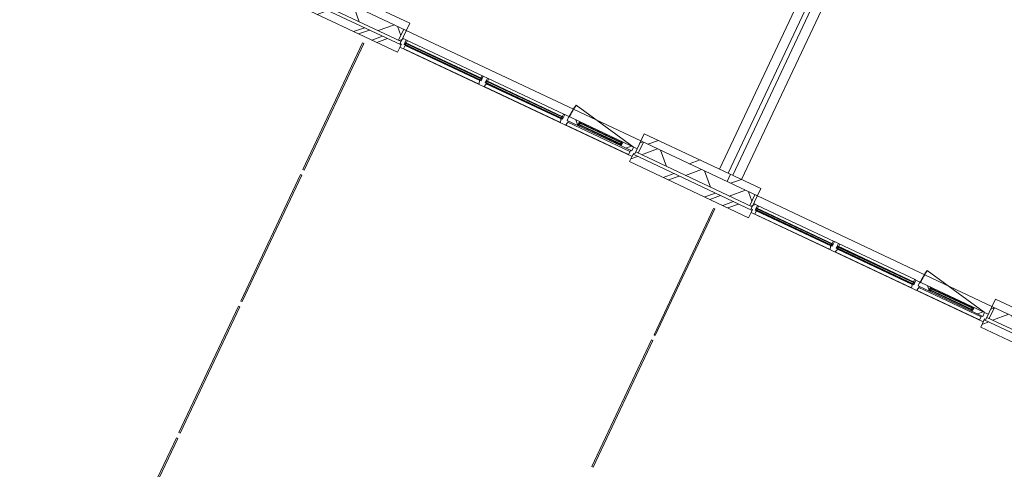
# Model space of a CAD drawing. Header units: metres. Extents: x 136266 to 136452, y 453403 to 453560.
# Tile 3 of 133: x 136322.46 to 136334.64, y 453448.67 to 453454.24. Entities that reach past the tile are written whole.
import ezdxf

# ---------------------------------------------------------------- set-up
doc = ezdxf.new("R2010")
doc.units = ezdxf.units.M
doc.layers.add('A-DETL-BEBOUWING', color=253, linetype='Continuous', lineweight=9)
doc.layers.add('A-FLOR', color=192, linetype='Continuous', lineweight=5)
pattern_1 = [(44.99999999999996, (1199.999805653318, -7.958078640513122e-13), (-282.8427124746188, 282.8427124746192), [])]
pattern_2 = [(45, (0.0001772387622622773, -0.0001818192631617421), (-141.4213562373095, 141.4213562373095), [])]
pattern_3 = [(45, (0.0001772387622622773, -0.000181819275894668), (-141.4213562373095, 141.4213562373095), [])]
pattern_4 = [(45, (-0.000341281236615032, -0.0001818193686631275), (-141.4213562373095, 141.4213562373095), []), (135, (-0.000341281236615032, -0.0001818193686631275), (-141.4213562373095, -141.4213562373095), [])]
pattern_5 = [(45, (-0.000341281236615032, -0.0001818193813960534), (-141.4213562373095, 141.4213562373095), []), (135, (-0.000341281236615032, -0.0001818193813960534), (-141.4213562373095, -141.4213562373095), [])]
pattern_6 = [(45, (0.000177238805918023, -0.0001818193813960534), (-141.4213562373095, 141.4213562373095), []), (135, (0.000177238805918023, -0.0001818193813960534), (-141.4213562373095, -141.4213562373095), [])]

# ---------------------------------------------------------------- blocks, each defined once
blk = doc.blocks.new('859-DO-0010 29-09-2022')
at = {"layer": 'A-DETL-BEBOUWING'}
h = blk.add_hatch(dxfattribs=at)
h.set_pattern_fill('FP_819', color=256, angle=44.99999999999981, style=0, pattern_type=2)
h.set_pattern_definition([(44.99999999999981, (64810.00001598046, 14843.18179269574), (-299.9546965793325, 299.9546965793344), []), (134.9999999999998, (64810.00001598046, 14843.18179269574), (-299.9546965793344, -299.9546965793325), [])])
h.paths.add_polyline_path([(66634.31273472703, 14843.18181818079), (67210.00035905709, 14843.18181818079), (67210.00035905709, 14993.18181818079), (66066.18217723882, 14993.18181818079), (66066.18217723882, 14843.18181818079)])
h.paths.add_polyline_path([(62789.78217723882, 14843.18181818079), (62789.78217723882, 14993.18181818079), (62410.000359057, 14993.18181818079), (62410.000359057, 14843.18181818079)])
h = blk.add_hatch(dxfattribs=at)
h.set_pattern_fill('FP_787', color=256, angle=44.99999999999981, style=0, pattern_type=2)
h.set_pattern_definition([(44.99999999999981, (69610.00065280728, 14843.18179269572), (-299.9546965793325, 299.9546965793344), []), (134.9999999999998, (69610.00065280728, 14843.18179269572), (-299.9546965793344, -299.9546965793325), [])])
h.paths.add_polyline_path([(70958.98175172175, 14843.18181818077), (72010.00035905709, 14843.18181818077), (72010.00035905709, 14993.18181818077), (70866.18217723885, 14993.18181818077), (70866.18217723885, 14843.18181818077)])
h.paths.add_polyline_path([(67355.09090422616, 14843.18181818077), (67589.78217723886, 14843.18181818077), (67589.78217723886, 14993.18181818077), (67210.00035905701, 14993.18181818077), (67210.00035905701, 14843.18181818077)])
h = blk.add_hatch(dxfattribs=at)
h.set_pattern_fill('FP_788', color=256, style=0, pattern_type=2)
h.set_pattern_definition(pattern_2)
h.paths.add_polyline_path([(67624.78217723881, 14843.18181818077), (67624.78217723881, 14993.18181818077), (67589.78217723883, 14993.18181818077), (67589.78217723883, 14843.18181818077)])
h = blk.add_hatch(dxfattribs=at)
h.set_pattern_fill('FP_107', color=256, angle=44.99999999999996, style=0, pattern_type=2)
h.set_pattern_definition(pattern_1)
h.paths.add_polyline_path([(72010.000359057, 14993.18181818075), (72010.000359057, 15093.18181818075), (70831.18217723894, 15093.18181818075), (70831.18217723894, 14993.18181818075), (70958.98175172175, 14993.18181818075)])
h = blk.add_hatch(dxfattribs=at)
h.set_pattern_fill('FP_788', color=256, style=0, pattern_type=2)
h.set_pattern_definition(pattern_2)
h.paths.add_polyline_path([(70866.18217723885, 14843.18181818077), (70866.18217723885, 14993.18181818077), (70831.18217723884, 14993.18181818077), (70831.18217723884, 14843.18181818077)])
h = blk.add_hatch(dxfattribs=at)
h.set_pattern_fill('FP_107', color=256, angle=44.99999999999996, style=0, pattern_type=2)
h.set_pattern_definition(pattern_1)
h.paths.add_polyline_path([(72010.00035905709, 14993.18181818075), (72424.7821772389, 14993.18181818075), (72424.7821772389, 15093.18181818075), (72010.00035905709, 15093.18181818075)])
h = blk.add_hatch(dxfattribs=at)
h.set_pattern_fill('FP_817', color=256, angle=44.99999999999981, style=0, pattern_type=2)
h.set_pattern_definition([(44.99999999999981, (74409.99987542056, 14843.18179269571), (-299.9546965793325, 299.9546965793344), []), (134.9999999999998, (74409.99987542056, 14843.18179269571), (-299.9546965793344, -299.9546965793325), [])])
h.paths.add_polyline_path([(76725.2071077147, 14843.18181818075), (76810.0003590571, 14843.18181818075), (76810.0003590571, 14993.18181818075), (75666.18217723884, 14993.18181818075), (75666.18217723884, 14843.18181818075), (76004.42893821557, 14843.18181818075)])
h.paths.add_polyline_path([(72389.78217723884, 14843.18181818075), (72389.78217723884, 14993.18181818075), (72010.00035905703, 14993.18181818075), (72010.00035905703, 14843.18181818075)])
h = blk.add_hatch(dxfattribs=at)
h.set_pattern_fill('FP_818', color=256, style=0, pattern_type=2)
h.set_pattern_definition(pattern_3)
h.paths.add_polyline_path([(72424.78217723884, 14843.18181818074), (72424.78217723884, 14993.18181818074), (72389.78217723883, 14993.18181818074), (72389.78217723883, 14843.18181818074), (72400.53809071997, 14843.18181818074)])
h = blk.add_hatch(dxfattribs=at)
h.set_pattern_fill('FP_107', color=256, angle=44.99999999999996, style=0, pattern_type=2)
h.set_pattern_definition(pattern_1)
h.paths.add_polyline_path([(76810.000359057, 14993.18181818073), (76810.000359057, 15093.18181818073), (75631.18217723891, 15093.18181818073), (75631.18217723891, 14993.18181818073), (76725.2071077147, 14993.18181818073)])
h = blk.add_hatch(dxfattribs=at)
h.set_pattern_fill('FP_818', color=256, style=0, pattern_type=2)
h.set_pattern_definition(pattern_3)
h.paths.add_polyline_path([(75666.18217723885, 14843.18181818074), (75666.18217723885, 14993.18181818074), (75631.18217723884, 14993.18181818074), (75631.18217723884, 14843.18181818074)])
h = blk.add_hatch(dxfattribs=at)
h.set_pattern_fill('FP_1259', color=256, style=0, pattern_type=2)
h.set_pattern_definition(pattern_4)
h.paths.add_polyline_path([(67691.78217723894, 14773.18181818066), (67691.78217723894, 14823.18181818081), (67674.78217723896, 14823.18181818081), (67674.78217723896, 14887.18181818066), (67624.78217723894, 14887.18181818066), (67624.78217723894, 14815.18181818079), (67641.78217723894, 14815.18181818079), (67641.78217723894, 14773.18181818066)])
h = blk.add_hatch(dxfattribs=at)
h.set_pattern_fill('FP_1260', color=256, style=0, pattern_type=2)
h.set_pattern_definition([(45, (0.000177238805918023, -0.0001818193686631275), (-141.4213562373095, 141.4213562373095), []), (135, (0.000177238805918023, -0.0001818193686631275), (-141.4213562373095, -141.4213562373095), [])])
h.paths.add_polyline_path([(70622.66551674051, 14833.18181818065), (70781.18217723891, 14833.18181818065), (70781.18217723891, 14887.18181818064), (70636.18217723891, 14887.18181818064), (70636.18217723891, 14846.18181818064), (70619.1821772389, 14846.18181818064)])
h.paths.add_polyline_path([(69897.18217723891, 14833.18181818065), (70055.69883773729, 14833.18181818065), (70059.18217723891, 14846.18181818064), (70042.1821772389, 14846.18181818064), (70042.1821772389, 14887.18181818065), (69897.18217723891, 14887.18181818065)])
h = blk.add_hatch(color=256, dxfattribs=at)
h.paths.add_polyline_path([(70059.1821772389, 14846.18181818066), (70059.1821772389, 14850.18181818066), (70045.18217723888, 14850.18181818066), (70045.18217723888, 14846.18181818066)])
h.paths.add_polyline_path([(70633.1821772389, 14846.18181818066), (70633.1821772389, 14850.18181818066), (70619.1821772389, 14850.18181818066), (70619.1821772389, 14846.18181818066)])
h.paths.add_polyline_path([(70633.1821772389, 14873.18181818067), (70633.1821772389, 14877.18181818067), (70619.1821772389, 14877.18181818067), (70619.1821772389, 14873.18181818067)])
h.paths.add_polyline_path([(70059.1821772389, 14873.18181818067), (70059.1821772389, 14877.18181818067), (70045.18217723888, 14877.18181818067), (70045.18217723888, 14873.18181818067)])
for points in [[(70633.1821772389, 14869.18181818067), (70633.1821772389, 14873.18181818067), (70045.18217723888, 14873.18181818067), (70045.18217723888, 14869.18181818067), (70238.2035822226, 14869.18181818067)], [(75433.1821772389, 14869.18181818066), (75433.1821772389, 14873.18181818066), (74845.18217723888, 14873.18181818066), (74845.18217723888, 14869.18181818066), (75038.2035822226, 14869.18181818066)], [(68724.48217723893, 14846.1818181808), (68724.48217723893, 14850.1818181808), (67677.78217723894, 14850.1818181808), (67677.78217723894, 14846.1818181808), (68352.44304018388, 14846.1818181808)], [(68724.48217723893, 14827.1818181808), (68724.48217723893, 14831.1818181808), (67677.78217723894, 14831.1818181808), (67677.78217723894, 14827.1818181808), (68352.44304018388, 14827.1818181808)], [(69838.18217723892, 14846.1818181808), (69838.18217723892, 14850.18181818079), (68786.48217723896, 14850.18181818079), (68786.48217723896, 14846.1818181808), (69793.99937918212, 14846.1818181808)], [(69838.18217723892, 14827.1818181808), (69838.18217723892, 14831.1818181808), (68786.48217723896, 14831.1818181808), (68786.48217723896, 14827.1818181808), (69793.99937918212, 14827.1818181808)], [(70633.1821772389, 14850.18181818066), (70633.1821772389, 14854.18181818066), (70045.18217723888, 14854.18181818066), (70045.18217723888, 14850.18181818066), (70238.2035822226, 14850.18181818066)], [(73524.48217723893, 14846.18181818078), (73524.48217723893, 14850.18181818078), (72477.78217723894, 14850.18181818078), (72477.78217723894, 14846.18181818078), (73152.44304018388, 14846.18181818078)], [(73524.48217723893, 14827.18181818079), (73524.48217723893, 14831.18181818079), (72477.78217723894, 14831.18181818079), (72477.78217723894, 14827.18181818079), (73152.44304018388, 14827.18181818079)], [(74638.18217723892, 14846.18181818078), (74638.18217723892, 14850.18181818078), (73586.48217723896, 14850.18181818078), (73586.48217723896, 14846.18181818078), (74593.99937918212, 14846.18181818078)], [(74638.18217723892, 14827.18181818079), (74638.18217723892, 14831.18181818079), (73586.48217723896, 14831.18181818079), (73586.48217723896, 14827.18181818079), (74593.99937918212, 14827.18181818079)], [(75433.1821772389, 14850.18181818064), (75433.1821772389, 14854.18181818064), (74845.18217723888, 14854.18181818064), (74845.18217723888, 14850.18181818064), (75038.2035822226, 14850.18181818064)]]:
    blk.add_hatch(color=256, dxfattribs=at).paths.add_polyline_path(points)
h = blk.add_hatch(dxfattribs=at)
h.set_pattern_fill('FP_1259', color=256, style=0, pattern_type=2)
h.set_pattern_definition(pattern_4)
h.paths.add_polyline_path([(70764.18217723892, 14773.18181818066), (70814.18217723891, 14773.18181818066), (70814.18217723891, 14815.18181818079), (70831.18217723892, 14815.18181818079), (70831.18217723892, 14887.18181818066), (70781.18217723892, 14887.18181818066), (70781.18217723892, 14833.18181818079), (70764.18217723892, 14833.18181818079), (70764.18217723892, 14802.31394730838)])
h = blk.add_hatch(dxfattribs=at)
h.set_pattern_fill('FP_1292', color=256, style=0, pattern_type=2)
h.set_pattern_definition(pattern_5)
h.paths.add_polyline_path([(72491.78217723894, 14773.18181818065), (72491.78217723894, 14823.1818181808), (72474.78217723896, 14823.1818181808), (72474.78217723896, 14887.18181818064), (72424.78217723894, 14887.18181818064), (72424.78217723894, 14815.18181818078), (72441.78217723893, 14815.18181818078), (72441.78217723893, 14773.18181818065)])
h = blk.add_hatch(dxfattribs=at)
h.set_pattern_fill('FP_1293', color=256, style=0, pattern_type=2)
h.set_pattern_definition(pattern_6)
h.paths.add_polyline_path([(75422.66551674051, 14833.18181818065), (75581.1821772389, 14833.18181818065), (75581.1821772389, 14887.18181818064), (75436.1821772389, 14887.18181818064), (75436.1821772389, 14846.18181818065), (75419.18217723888, 14846.18181818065)])
h.paths.add_polyline_path([(74697.1821772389, 14833.18181818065), (74855.69883773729, 14833.18181818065), (74859.18217723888, 14846.18181818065), (74842.18217723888, 14846.18181818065), (74842.18217723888, 14887.18181818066), (74697.1821772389, 14887.18181818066)])
h = blk.add_hatch(dxfattribs=at)
h.set_pattern_fill('FP_1293', color=256, style=0, pattern_type=2)
h.set_pattern_definition(pattern_6)
h.paths.add_polyline_path([(75436.1821772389, 14877.18181818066), (75436.1821772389, 14887.18181818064), (75421.86166916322, 14887.18181818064), (75419.18217723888, 14877.18181818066)])
h.paths.add_polyline_path([(74842.1821772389, 14877.18181818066), (74859.18217723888, 14877.18181818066), (74856.50268531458, 14887.18181818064), (74842.1821772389, 14887.18181818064)])
h = blk.add_hatch(color=256, dxfattribs=at)
h.paths.add_polyline_path([(74859.1821772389, 14846.18181818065), (74859.1821772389, 14850.18181818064), (74845.18217723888, 14850.18181818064), (74845.18217723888, 14846.18181818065)])
h.paths.add_polyline_path([(75433.1821772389, 14846.18181818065), (75433.1821772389, 14850.18181818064), (75419.1821772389, 14850.18181818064), (75419.1821772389, 14846.18181818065)])
h.paths.add_polyline_path([(75433.1821772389, 14873.18181818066), (75433.1821772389, 14877.18181818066), (75419.1821772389, 14877.18181818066), (75419.1821772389, 14873.18181818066)])
h.paths.add_polyline_path([(74859.1821772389, 14873.18181818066), (74859.1821772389, 14877.18181818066), (74845.18217723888, 14877.18181818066), (74845.18217723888, 14873.18181818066)])
h = blk.add_hatch(dxfattribs=at)
h.set_pattern_fill('FP_1292', color=256, style=0, pattern_type=2)
h.set_pattern_definition(pattern_5)
h.paths.add_polyline_path([(75564.18217723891, 14773.18181818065), (75614.1821772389, 14773.18181818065), (75614.1821772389, 14815.18181818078), (75631.18217723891, 14815.18181818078), (75631.18217723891, 14887.18181818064), (75581.18217723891, 14887.18181818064), (75581.18217723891, 14833.18181818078), (75564.18217723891, 14833.18181818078), (75564.18217723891, 14802.31394730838)])
h = blk.add_hatch(dxfattribs=at)
h.set_pattern_fill('FP_882', color=256, angle=44.99999999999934, style=0, pattern_type=2)
h.set_pattern_definition([(44.99999999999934, (66612.27307276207, 14703.18242819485), (-282.8427124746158, 282.8427124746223), []), (44.99999999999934, (67812.27358552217, 14703.18172108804), (-282.8427124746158, 282.8427124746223), [])])
h.paths.add_polyline_path([(67210.00035905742, 14703.18181817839), (67210.00035905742, 14803.18181817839), (66014.54581360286, 14802.31394730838), (66014.54581360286, 14703.18181817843), (66634.31273472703, 14703.18181817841)])
h = blk.add_hatch(dxfattribs=at)
h.set_pattern_fill('FP_358', color=256, angle=44.99999999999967, style=0, pattern_type=2)
h.set_pattern_definition([(44.99999999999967, (67425.9090260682, 14703.18172108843), (-282.8427124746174, 282.8427124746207), []), (44.99999999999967, (68625.9095388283, 14703.1824281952), (-282.8427124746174, 282.8427124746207), [])])
h.paths.add_polyline_path([(67641.81854087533, 14703.18181817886), (67641.81854087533, 14803.18181817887), (67210.00035905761, 14803.18181817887), (67210.00035905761, 14703.18181817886), (67355.09090422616, 14703.18181817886)])
h = blk.add_hatch(color=256, dxfattribs=at)
h.paths.add_polyline_path([(67677.78217723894, 14823.1818181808), (67691.78217723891, 14823.1818181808), (67691.78217723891, 14827.1818181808), (67677.78217723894, 14827.1818181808)])
h.paths.add_polyline_path([(68724.4821772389, 14823.1818181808), (68724.4821772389, 14827.1818181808), (68710.48217723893, 14827.1818181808), (68710.48217723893, 14823.1818181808)])
h.paths.add_polyline_path([(68710.48217723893, 14850.1818181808), (68724.4821772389, 14850.1818181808), (68724.4821772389, 14854.1818181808), (68710.48217723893, 14854.1818181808)])
h.paths.add_polyline_path([(67691.78217723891, 14850.1818181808), (67691.78217723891, 14854.1818181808), (67677.78217723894, 14854.1818181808), (67677.78217723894, 14850.1818181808)])
h = blk.add_hatch(color=256, dxfattribs=at)
h.paths.add_polyline_path([(68786.48217723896, 14823.1818181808), (68800.48217723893, 14823.1818181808), (68800.48217723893, 14827.1818181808), (68786.48217723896, 14827.1818181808)])
h.paths.add_polyline_path([(69824.18217723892, 14823.1818181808), (69838.18217723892, 14823.1818181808), (69838.18217723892, 14827.1818181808), (69824.18217723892, 14827.1818181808)])
h.paths.add_polyline_path([(69838.18217723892, 14850.18181818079), (69838.18217723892, 14854.18181818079), (69824.18217723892, 14854.18181818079), (69824.18217723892, 14850.18181818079)])
h.paths.add_polyline_path([(68800.48217723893, 14850.18181818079), (68800.48217723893, 14854.18181818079), (68786.48217723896, 14854.18181818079), (68786.48217723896, 14850.18181818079)])
h = blk.add_hatch(dxfattribs=at)
h.set_pattern_fill('FP_881', color=256, angle=44.99999999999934, style=0, pattern_type=2)
h.set_pattern_definition([(44.99999999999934, (71412.27300248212, 14703.18172108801), (-282.8427124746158, 282.8427124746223), []), (44.99999999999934, (72612.27280813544, 14703.18172108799), (-282.8427124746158, 282.8427124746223), [])])
h.paths.add_polyline_path([(72010.00035905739, 14703.18181817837), (72010.00035905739, 14803.18181817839), (70814.54581360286, 14802.31394730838), (70814.54581360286, 14703.18181817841), (70958.98175172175, 14703.18181817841)])
h = blk.add_hatch(dxfattribs=at)
h.set_pattern_fill('FP_356', color=256, angle=44.99999999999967, style=0, pattern_type=2)
h.set_pattern_definition([(44.99999999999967, (72225.90966289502, 14703.1817210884), (-282.8427124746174, 282.8427124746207), []), (44.99999999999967, (73425.90946854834, 14703.1817210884), (-282.8427124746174, 282.8427124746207), [])])
h.paths.add_polyline_path([(72441.81854087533, 14703.18181817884), (72441.81854087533, 14803.18181817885), (72010.00035905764, 14803.18181817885), (72010.00035905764, 14703.18181817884), (72400.53809071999, 14703.18181817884)])
h = blk.add_hatch(color=256, dxfattribs=at)
h.paths.add_polyline_path([(72477.78217723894, 14823.18181818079), (72491.78217723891, 14823.18181818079), (72491.78217723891, 14827.18181818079), (72477.78217723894, 14827.18181818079)])
h.paths.add_polyline_path([(73524.4821772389, 14823.18181818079), (73524.4821772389, 14827.18181818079), (73510.48217723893, 14827.18181818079), (73510.48217723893, 14823.18181818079)])
h.paths.add_polyline_path([(73510.48217723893, 14850.18181818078), (73524.4821772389, 14850.18181818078), (73524.4821772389, 14854.18181818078), (73510.48217723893, 14854.18181818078)])
h.paths.add_polyline_path([(72491.78217723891, 14850.18181818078), (72491.78217723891, 14854.18181818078), (72477.78217723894, 14854.18181818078), (72477.78217723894, 14850.18181818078)])
h = blk.add_hatch(color=256, dxfattribs=at)
h.paths.add_polyline_path([(73586.48217723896, 14823.18181818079), (73600.48217723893, 14823.18181818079), (73600.48217723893, 14827.18181818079), (73586.48217723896, 14827.18181818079)])
h.paths.add_polyline_path([(74624.18217723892, 14823.18181818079), (74638.18217723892, 14823.18181818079), (74638.18217723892, 14827.18181818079), (74624.18217723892, 14827.18181818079)])
h.paths.add_polyline_path([(74638.18217723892, 14850.18181818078), (74638.18217723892, 14854.18181818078), (74624.18217723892, 14854.18181818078), (74624.18217723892, 14850.18181818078)])
h.paths.add_polyline_path([(73600.48217723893, 14850.18181818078), (73600.48217723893, 14854.18181818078), (73586.48217723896, 14854.18181818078), (73586.48217723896, 14850.18181818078)])
h = blk.add_hatch(dxfattribs=at)
h.set_pattern_fill('FP_880', color=256, angle=44.99999999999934, style=0, pattern_type=2)
h.set_pattern_definition([(44.99999999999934, (76212.27363930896, 14703.18172108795), (-282.8427124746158, 282.8427124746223), []), (44.99999999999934, (77412.27344496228, 14703.18172108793), (-282.8427124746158, 282.8427124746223), [])])
h.paths.add_polyline_path([(76810.00035905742, 14703.18181817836), (76810.00035905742, 14803.18181817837), (75614.54581360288, 14802.31394730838), (75614.54581360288, 14703.18181817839), (76725.2071077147, 14703.18181817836)])
for centre in [(70776.1821772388, 14887.18181818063), (75576.1821772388, 14887.18181818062)]:
    blk.add_arc(centre, 874.0000000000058, 168.9999999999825, 180)
for p, q in [((71860.00035905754, 22518.18181817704), (71860.00035905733, 15093.18181818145)), ((71980.00035905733, 15093.18181818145), (71980.00035905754, 22518.18181817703)), ((72040.00035905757, 22518.18181817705), (72040.00035905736, 15093.18181818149)), ((72160.00035905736, 15093.18181818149), (72160.00035905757, 22518.18181817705)), ((67624.78217723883, 15093.18181818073), (66031.18217723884, 15093.18181818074)), ((66031.18217723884, 14993.18181818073), (67624.78217723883, 14993.18181818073)), ((67589.78217723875, 14993.18181818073), (67589.78217723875, 14843.18181818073)), ((67624.78217723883, 15093.18181818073), (67624.78217723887, 14815.18181818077)), ((70776.1821772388, 14887.18181818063), (69918.24001890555, 15053.94888013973)), ((72424.78217723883, 15093.18181818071), (70831.18217723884, 15093.18181818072)), ((70831.18217723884, 14815.18181818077), (70831.18217723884, 15093.18181818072)), ((70831.18217723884, 14993.18181818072), (72424.78217723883, 14993.18181818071)), ((70866.18217723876, 14843.18181818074), (70866.18217723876, 14993.18181818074)), ((72010.00035905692, 14993.18181818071), (72010.00035905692, 15093.18181818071)), ((72389.78217723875, 14993.18181818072), (72389.78217723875, 14843.18181818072)), ((72424.78217723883, 15093.18181818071), (72424.78217723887, 14815.18181818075)), ((75576.1821772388, 14887.18181818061), (74718.24001890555, 15053.94888013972)), ((77224.78217723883, 15093.1818181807), (75631.18217723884, 15093.1818181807)), ((75631.18217723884, 14815.18181818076), (75631.18217723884, 15093.1818181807)), ((75631.18217723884, 14993.1818181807), (77224.78217723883, 14993.1818181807)), ((75666.18217723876, 14843.18181818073), (75666.18217723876, 14993.18181818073)), ((67674.78217723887, 14887.18181818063), (67624.78217723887, 14887.18181818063)), ((67674.78217723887, 14823.18181818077), (67674.78217723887, 14887.18181818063)), ((67676.78217723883, 14885.18181818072), (67674.78217723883, 14885.18181818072)), ((68725.48217723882, 14887.18181818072), (67676.78217723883, 14887.18181818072)), ((67676.78217723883, 14887.18181818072), (67676.78217723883, 14885.18181818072)), ((67691.78217723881, 14850.18181818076), (67691.78217723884, 14887.18181818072)), ((68710.48217723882, 14887.18181818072), (68710.4821772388, 14850.18181818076)), ((68725.48217723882, 14885.18181818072), (68725.48217723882, 14887.18181818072)), ((68727.48217723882, 14885.18181818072), (68725.48217723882, 14885.18181818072)), ((68783.48217723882, 14887.18181818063), (68727.48217723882, 14887.18181818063)), ((68727.48217723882, 14887.18181818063), (68727.48217723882, 14823.18181818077)), ((68783.48217723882, 14823.18181818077), (68783.48217723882, 14887.18181818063)), ((68785.48217723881, 14885.18181818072), (68783.48217723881, 14885.18181818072)), ((69839.1821772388, 14887.18181818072), (68785.48217723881, 14887.18181818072)), ((68785.48217723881, 14887.18181818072), (68785.48217723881, 14885.18181818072)), ((68800.48217723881, 14850.18181818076), (68800.48217723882, 14887.18181818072)), ((69824.1821772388, 14887.18181818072), (69824.1821772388, 14850.18181818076)), ((69839.1821772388, 14885.18181818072), (69839.1821772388, 14887.18181818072)), ((69841.1821772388, 14885.18181818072), (69839.1821772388, 14885.18181818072)), ((70831.18217723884, 14887.18181818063), (69841.1821772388, 14887.18181818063)), ((69841.1821772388, 14887.18181818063), (69841.1821772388, 14823.18181818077)), ((69897.18217723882, 14833.18181818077), (69897.18217723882, 14887.18181818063)), ((70042.1821772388, 14846.18181818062), (70042.1821772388, 14887.18181818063)), ((70042.18217723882, 14877.18181818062), (70636.18217723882, 14877.18181818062)), ((70042.1821772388, 14846.18181818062), (70045.18217723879, 14877.18181818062)), ((70042.1821772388, 14877.18181818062), (70045.18217723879, 14846.18181818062)), ((70045.18217723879, 14846.18181818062), (70045.18217723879, 14877.18181818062)), ((70633.1821772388, 14873.18181818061), (70045.18217723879, 14873.18181818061)), ((70045.18217723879, 14869.18181818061), (70633.1821772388, 14869.18181818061)), ((70059.18217723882, 14877.18181818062), (70056.50268531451, 14887.18181818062)), ((70059.18217723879, 14873.18181818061), (70059.18217723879, 14877.18181818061)), ((70059.1821772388, 14854.18181818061), (70059.1821772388, 14869.18181818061)), ((70621.86166916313, 14887.18181818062), (70619.18217723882, 14877.18181818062)), ((70619.1821772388, 14877.18181818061), (70619.1821772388, 14873.18181818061)), ((70619.1821772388, 14869.18181818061), (70619.1821772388, 14854.18181818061)), ((70633.1821772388, 14846.18181818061), (70633.1821772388, 14877.18181818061)), ((70633.1821772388, 14846.18181818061), (70636.1821772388, 14877.18181818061)), ((70633.1821772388, 14877.18181818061), (70636.1821772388, 14846.18181818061)), ((70636.18217723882, 14887.18181818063), (70636.18217723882, 14846.18181818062)), ((70781.18217723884, 14887.18181818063), (70781.18217723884, 14833.18181818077)), ((72474.78217723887, 14887.18181818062), (72424.78217723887, 14887.18181818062)), ((72474.78217723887, 14823.18181818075), (72474.78217723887, 14887.18181818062)), ((72476.78217723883, 14885.18181818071), (72474.78217723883, 14885.18181818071)), ((73525.48217723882, 14887.18181818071), (72476.78217723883, 14887.18181818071)), ((72476.78217723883, 14887.18181818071), (72476.78217723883, 14885.18181818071)), ((72491.78217723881, 14850.18181818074), (72491.78217723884, 14887.18181818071)), ((73510.48217723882, 14887.18181818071), (73510.4821772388, 14850.18181818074)), ((73525.48217723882, 14885.18181818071), (73525.48217723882, 14887.18181818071)), ((73527.48217723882, 14885.18181818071), (73525.48217723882, 14885.18181818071)), ((73583.48217723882, 14887.18181818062), (73527.48217723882, 14887.18181818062)), ((73527.48217723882, 14887.18181818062), (73527.48217723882, 14823.18181818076)), ((73583.48217723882, 14823.18181818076), (73583.48217723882, 14887.18181818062)), ((73585.48217723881, 14885.1818181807), (73583.48217723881, 14885.1818181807)), ((74639.1821772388, 14887.1818181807), (73585.48217723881, 14887.1818181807)), ((73585.48217723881, 14887.1818181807), (73585.48217723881, 14885.1818181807)), ((73600.48217723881, 14850.18181818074), (73600.48217723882, 14887.1818181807)), ((74624.1821772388, 14887.1818181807), (74624.1821772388, 14850.18181818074)), ((74639.1821772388, 14885.1818181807), (74639.1821772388, 14887.1818181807)), ((74641.1821772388, 14885.1818181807), (74639.1821772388, 14885.1818181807)), ((75631.18217723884, 14887.18181818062), (74641.1821772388, 14887.18181818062)), ((74641.1821772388, 14887.18181818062), (74641.1821772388, 14823.18181818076)), ((74697.18217723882, 14833.18181818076), (74697.18217723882, 14887.18181818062)), ((74842.1821772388, 14846.18181818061), (74842.1821772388, 14887.18181818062)), ((74842.18217723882, 14877.18181818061), (75436.18217723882, 14877.18181818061)), ((74842.1821772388, 14846.1818181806), (74845.18217723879, 14877.1818181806)), ((74842.1821772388, 14877.1818181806), (74845.18217723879, 14846.1818181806)), ((74845.18217723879, 14846.1818181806), (74845.18217723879, 14877.1818181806)), ((75433.1821772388, 14873.1818181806), (74845.18217723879, 14873.1818181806)), ((74845.18217723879, 14869.1818181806), (75433.1821772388, 14869.1818181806)), ((74859.18217723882, 14877.18181818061), (74856.50268531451, 14887.18181818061)), ((74859.18217723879, 14873.1818181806), (74859.18217723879, 14877.1818181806)), ((74859.1821772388, 14854.1818181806), (74859.1821772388, 14869.1818181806)), ((75421.86166916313, 14887.18181818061), (75419.18217723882, 14877.18181818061)), ((75419.1821772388, 14877.1818181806), (75419.1821772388, 14873.1818181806)), ((75419.1821772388, 14869.1818181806), (75419.1821772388, 14854.1818181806)), ((75433.1821772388, 14846.1818181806), (75433.1821772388, 14877.1818181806)), ((75433.1821772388, 14846.1818181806), (75436.1821772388, 14877.1818181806)), ((75433.1821772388, 14877.1818181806), (75436.1821772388, 14846.1818181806)), ((75436.18217723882, 14887.18181818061), (75436.18217723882, 14846.18181818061)), ((75581.18217723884, 14887.18181818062), (75581.18217723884, 14833.18181818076)), ((67641.81854087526, 14803.18181817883), (66014.54581360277, 14803.18181817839)), ((66031.18217723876, 14843.18181818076), (67624.78217723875, 14843.18181818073)), ((67624.78217723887, 14815.18181818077), (67641.78217723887, 14815.18181818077)), ((67641.78217723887, 14815.18181818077), (67641.78217723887, 14773.18181818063)), ((67641.78217723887, 14773.18181818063), (70814.18217723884, 14773.18181818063)), ((67641.81854087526, 14703.18181817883), (67641.81854087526, 14803.18181817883)), ((67674.78217723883, 14854.18181818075), (68727.48217723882, 14854.18181818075)), ((67674.78217723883, 14854.18181818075), (67677.78217723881, 14823.18181818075)), ((67674.78217723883, 14823.18181818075), (67677.78217723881, 14854.18181818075)), ((67674.78217723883, 14845.18181818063), (67677.78217723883, 14845.18181818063)), ((67677.78217723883, 14837.18181818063), (67674.78217723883, 14837.18181818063)), ((68727.48217723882, 14823.18181818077), (67674.78217723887, 14823.18181818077)), ((67677.78217723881, 14854.18181818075), (67677.78217723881, 14823.18181818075)), ((68724.48217723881, 14850.18181818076), (67677.78217723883, 14850.18181818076)), ((67677.78217723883, 14846.18181818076), (68724.48217723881, 14846.18181818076)), ((68724.48217723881, 14831.18181818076), (67677.78217723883, 14831.18181818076)), ((67677.78217723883, 14827.18181818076), (68724.48217723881, 14827.18181818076)), ((67691.78217723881, 14831.18181818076), (67691.78217723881, 14846.18181818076)), ((67691.78217723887, 14773.18181818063), (67691.78217723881, 14827.18181818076)), ((68710.48217723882, 14819.81681092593), (67691.78217723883, 14819.81681092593)), ((67691.78217723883, 14775.59559381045), (68721.2516925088, 14775.59559381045)), ((68710.48217723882, 14846.18181818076), (68710.48217723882, 14831.18181818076)), ((68710.4821772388, 14827.18181818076), (68710.48217723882, 14811.18181818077)), ((68710.48217723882, 14811.18181818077), (68721.98217723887, 14773.18181818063)), ((68724.48217723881, 14854.18181818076), (68724.48217723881, 14823.18181818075)), ((68724.48217723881, 14854.18181818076), (68727.48217723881, 14823.18181818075)), ((68724.48217723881, 14823.18181818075), (68727.48217723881, 14854.18181818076)), ((68724.48217723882, 14845.18181818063), (68727.48217723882, 14845.18181818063)), ((68724.48217723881, 14835.18181818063), (68727.48217723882, 14835.18181818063)), ((68783.48217723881, 14854.18181818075), (69841.1821772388, 14854.18181818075)), ((68783.48217723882, 14854.18181818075), (68786.48217723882, 14823.18181818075)), ((68783.48217723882, 14823.18181818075), (68786.48217723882, 14854.18181818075)), ((68783.48217723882, 14845.18181818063), (68786.48217723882, 14845.18181818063)), ((68783.48217723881, 14835.18181818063), (68786.48217723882, 14835.18181818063)), ((69841.1821772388, 14823.18181818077), (68783.48217723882, 14823.18181818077)), ((68786.48217723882, 14854.18181818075), (68786.48217723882, 14823.18181818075)), ((69838.1821772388, 14850.18181818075), (68786.48217723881, 14850.18181818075)), ((68786.48217723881, 14846.18181818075), (69838.1821772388, 14846.18181818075)), ((69838.1821772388, 14831.18181818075), (68786.48217723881, 14831.18181818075)), ((68786.48217723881, 14827.18181818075), (69838.1821772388, 14827.18181818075)), ((68788.98217723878, 14773.18181818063), (68800.48217723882, 14811.18181818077)), ((68789.71266196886, 14775.59559381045), (69834.95169250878, 14775.59559381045)), ((68800.48217723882, 14831.18181818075), (68800.48217723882, 14846.18181818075)), ((68800.48217723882, 14811.18181818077), (68800.48217723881, 14827.18181818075)), ((69824.18217723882, 14819.81681092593), (68800.48217723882, 14819.81681092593)), ((69824.1821772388, 14846.18181818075), (69824.1821772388, 14831.18181818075)), ((69824.1821772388, 14827.18181818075), (69824.18217723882, 14811.18181818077)), ((69824.18217723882, 14811.18181818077), (69835.68217723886, 14773.18181818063)), ((69838.1821772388, 14854.18181818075), (69838.1821772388, 14823.18181818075)), ((69838.1821772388, 14854.18181818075), (69841.1821772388, 14823.18181818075)), ((69838.1821772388, 14823.18181818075), (69841.1821772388, 14854.18181818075)), ((69838.18217723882, 14845.18181818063), (69841.18217723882, 14845.18181818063)), ((69838.1821772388, 14835.18181818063), (69841.1821772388, 14835.18181818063)), ((69897.18217723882, 14833.18181818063), (70781.18217723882, 14833.18181818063)), ((69902.68217723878, 14773.18181818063), (69914.1821772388, 14811.18181818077)), ((69903.41266196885, 14775.59559381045), (70764.18217723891, 14775.59559381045)), ((69914.1821772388, 14811.18181818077), (69914.1821772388, 14833.18181818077)), ((70764.18217723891, 14819.81681092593), (69914.18217723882, 14819.81681092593)), ((70636.18217723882, 14846.18181818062), (70042.1821772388, 14846.18181818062)), ((70633.1821772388, 14854.18181818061), (70045.18217723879, 14854.18181818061)), ((70045.18217723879, 14850.18181818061), (70633.1821772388, 14850.18181818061)), ((70055.69883773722, 14833.18181818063), (70059.18217723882, 14846.18181818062)), ((70059.18217723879, 14846.18181818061), (70059.18217723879, 14850.18181818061)), ((70619.1821772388, 14850.18181818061), (70619.1821772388, 14846.18181818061)), ((70619.18217723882, 14846.18181818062), (70622.66551674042, 14833.18181818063)), ((70764.18217723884, 14833.18181818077), (70764.18217723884, 14773.18181818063)), ((70814.18217723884, 14773.18181818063), (70814.18217723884, 14815.18181818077)), ((70814.18217723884, 14815.18181818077), (70831.18217723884, 14815.18181818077)), ((72441.81854087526, 14803.18181817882), (70814.54581360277, 14803.18181817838)), ((70814.54581360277, 14803.18181817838), (70814.54581360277, 14703.18181817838)), ((70831.18217723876, 14843.18181818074), (72424.78217723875, 14843.18181818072)), ((72424.78217723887, 14815.18181818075), (72441.78217723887, 14815.18181818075)), ((72441.78217723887, 14815.18181818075), (72441.78217723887, 14773.18181818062)), ((72441.78217723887, 14773.18181818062), (75614.18217723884, 14773.18181818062)), ((72441.81854087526, 14703.18181817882), (72441.81854087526, 14803.18181817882)), ((72474.78217723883, 14854.18181818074), (73527.48217723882, 14854.18181818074)), ((72474.78217723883, 14854.18181818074), (72477.78217723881, 14823.18181818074)), ((72474.78217723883, 14823.18181818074), (72477.78217723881, 14854.18181818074)), ((72474.78217723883, 14845.18181818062), (72477.78217723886, 14845.18181818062)), ((72477.78217723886, 14837.18181818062), (72474.78217723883, 14837.18181818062)), ((73527.48217723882, 14823.18181818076), (72474.78217723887, 14823.18181818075)), ((72477.78217723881, 14854.18181818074), (72477.78217723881, 14823.18181818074)), ((73524.48217723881, 14850.18181818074), (72477.78217723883, 14850.18181818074)), ((72477.78217723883, 14846.18181818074), (73524.48217723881, 14846.18181818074)), ((73524.48217723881, 14831.18181818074), (72477.78217723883, 14831.18181818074)), ((72477.78217723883, 14827.18181818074), (73524.48217723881, 14827.18181818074)), ((72491.78217723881, 14831.18181818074), (72491.78217723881, 14846.18181818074)), ((72491.78217723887, 14773.18181818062), (72491.78217723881, 14827.18181818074)), ((73510.48217723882, 14819.81681092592), (72491.78217723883, 14819.81681092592)), ((72491.78217723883, 14775.59559381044), (73521.2516925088, 14775.59559381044)), ((73510.48217723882, 14846.18181818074), (73510.48217723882, 14831.18181818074)), ((73510.4821772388, 14827.18181818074), (73510.48217723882, 14811.18181818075)), ((73510.48217723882, 14811.18181818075), (73521.98217723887, 14773.18181818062)), ((73524.48217723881, 14854.18181818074), (73524.48217723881, 14823.18181818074)), ((73524.48217723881, 14854.18181818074), (73527.48217723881, 14823.18181818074)), ((73524.48217723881, 14823.18181818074), (73527.48217723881, 14854.18181818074)), ((73524.48217723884, 14845.18181818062), (73527.48217723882, 14845.18181818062)), ((73524.48217723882, 14835.18181818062), (73527.48217723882, 14835.18181818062)), ((73583.48217723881, 14854.18181818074), (74641.1821772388, 14854.18181818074)), ((73583.48217723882, 14854.18181818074), (73586.48217723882, 14823.18181818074)), ((73583.48217723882, 14823.18181818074), (73586.48217723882, 14854.18181818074)), ((73583.48217723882, 14845.18181818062), (73586.48217723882, 14845.18181818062)), ((73583.48217723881, 14835.18181818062), (73586.48217723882, 14835.18181818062)), ((74641.1821772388, 14823.18181818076), (73583.48217723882, 14823.18181818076)), ((73586.48217723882, 14854.18181818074), (73586.48217723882, 14823.18181818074)), ((74638.1821772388, 14850.18181818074), (73586.48217723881, 14850.18181818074)), ((73586.48217723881, 14846.18181818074), (74638.1821772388, 14846.18181818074)), ((74638.1821772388, 14831.18181818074), (73586.48217723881, 14831.18181818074)), ((73586.48217723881, 14827.18181818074), (74638.1821772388, 14827.18181818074)), ((73588.98217723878, 14773.18181818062), (73600.48217723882, 14811.18181818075)), ((73589.71266196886, 14775.59559381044), (74634.95169250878, 14775.59559381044)), ((73600.48217723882, 14831.18181818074), (73600.48217723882, 14846.18181818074)), ((73600.48217723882, 14811.18181818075), (73600.48217723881, 14827.18181818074)), ((74624.18217723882, 14819.81681092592), (73600.48217723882, 14819.81681092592)), ((74624.1821772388, 14846.18181818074), (74624.1821772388, 14831.18181818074)), ((74624.1821772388, 14827.18181818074), (74624.18217723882, 14811.18181818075)), ((74624.18217723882, 14811.18181818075), (74635.68217723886, 14773.18181818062)), ((74638.1821772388, 14854.18181818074), (74638.1821772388, 14823.18181818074)), ((74638.1821772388, 14854.18181818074), (74641.1821772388, 14823.18181818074)), ((74638.1821772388, 14823.18181818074), (74641.1821772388, 14854.18181818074)), ((74638.18217723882, 14845.18181818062), (74641.18217723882, 14845.18181818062)), ((74638.1821772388, 14835.18181818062), (74641.1821772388, 14835.18181818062)), ((74697.18217723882, 14833.18181818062), (75581.18217723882, 14833.18181818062)), ((74702.68217723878, 14773.18181818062), (74714.1821772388, 14811.18181818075)), ((74703.41266196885, 14775.59559381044), (75564.18217723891, 14775.59559381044)), ((74714.1821772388, 14811.18181818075), (74714.1821772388, 14833.18181818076)), ((75564.18217723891, 14819.81681092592), (74714.18217723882, 14819.81681092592)), ((75436.18217723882, 14846.18181818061), (74842.1821772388, 14846.18181818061)), ((75433.1821772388, 14854.1818181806), (74845.18217723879, 14854.1818181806)), ((74845.18217723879, 14850.1818181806), (75433.1821772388, 14850.1818181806)), ((74855.69883773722, 14833.18181818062), (74859.18217723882, 14846.18181818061)), ((74859.18217723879, 14846.1818181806), (74859.18217723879, 14850.1818181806)), ((75419.1821772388, 14850.1818181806), (75419.1821772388, 14846.1818181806)), ((75419.18217723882, 14846.18181818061), (75422.66551674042, 14833.18181818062)), ((75564.18217723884, 14833.18181818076), (75564.18217723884, 14773.18181818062)), ((75614.18217723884, 14773.18181818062), (75614.18217723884, 14815.18181818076)), ((75614.18217723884, 14815.18181818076), (75631.18217723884, 14815.18181818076)), ((77241.81854087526, 14803.1818181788), (75614.54581360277, 14803.18181817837)), ((75614.54581360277, 14803.18181817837), (75614.54581360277, 14703.18181817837)), ((75631.18217723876, 14843.18181818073), (77224.78217723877, 14843.1818181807)), ((66014.54581360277, 14703.1818181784), (67641.81854087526, 14703.18181817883)), ((67201.00035905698, 12893.1818181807), (67201.00035905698, 14623.1818181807)), ((67219.00035905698, 14623.1818181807), (67201.00035905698, 14623.1818181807)), ((67219.00035905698, 14623.1818181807), (67219.00035905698, 12893.1818181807)), ((70814.54581360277, 14703.18181817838), (72441.81854087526, 14703.18181817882)), ((72001.00035905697, 12893.18181818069), (72001.00035905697, 14623.18181818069)), ((72019.00035905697, 14623.18181818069), (72001.00035905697, 14623.18181818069)), ((72019.00035905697, 14623.18181818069), (72019.00035905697, 12893.18181818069)), ((75614.54581360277, 14703.18181817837), (77241.81854087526, 14703.1818181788)), ((67219.00035905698, 12893.1818181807), (67201.00035905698, 12893.1818181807)), ((67201.00035905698, 11093.1818181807), (67201.00035905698, 12823.1818181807)), ((67201.00035905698, 12823.1818181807), (67219.00035905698, 12823.1818181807)), ((67219.00035905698, 12823.1818181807), (67219.00035905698, 11093.1818181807)), ((72019.00035905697, 12893.18181818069), (72001.00035905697, 12893.18181818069)), ((72001.00035905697, 11093.18181818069), (72001.00035905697, 12823.18181818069)), ((72001.00035905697, 12823.18181818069), (72019.00035905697, 12823.18181818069)), ((72019.00035905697, 12823.18181818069), (72019.00035905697, 11093.18181818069)), ((67201.00035905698, 11093.1818181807), (67219.00035905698, 11093.1818181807)), ((72001.00035905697, 11093.18181818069), (72019.00035905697, 11093.18181818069)), ((67201.00035905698, 9293.181818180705), (67201.00035905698, 11023.1818181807)), ((67219.00035905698, 11023.1818181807), (67201.00035905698, 11023.1818181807)), ((67219.00035905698, 11023.1818181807), (67219.00035905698, 9293.181818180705)), ((67219.00035905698, 9293.181818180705), (67201.00035905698, 9293.181818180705)), ((67201.00035905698, 7493.181818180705), (67201.00035905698, 9223.181818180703)), ((67219.00035905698, 9223.181818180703), (67201.00035905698, 9223.181818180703)), ((67219.00035905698, 9223.181818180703), (67219.00035905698, 7493.181818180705))]:
    blk.add_line(p, q, dxfattribs=at)
at = {"layer": 'A-FLOR'}
for p, q in [((67624.78217723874, 14993.18181818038), (70831.18217723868, 14993.18181818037)), ((72424.78217723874, 14993.18181818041), (75631.18217723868, 14993.1818181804))]:
    blk.add_line(p, q, dxfattribs=at)

msp = doc.modelspace()

# ---------------------------------------------------------------- block references
at = {"xscale": 0.001, "yscale": 0.001, "zscale": 0.001, "rotation": 334.7650131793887}
msp.add_blockref('859-DO-0010 29-09-2022', (136259.6791283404, 453469.3710543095), dxfattribs=at)

doc.saveas('drawing.dxf')
